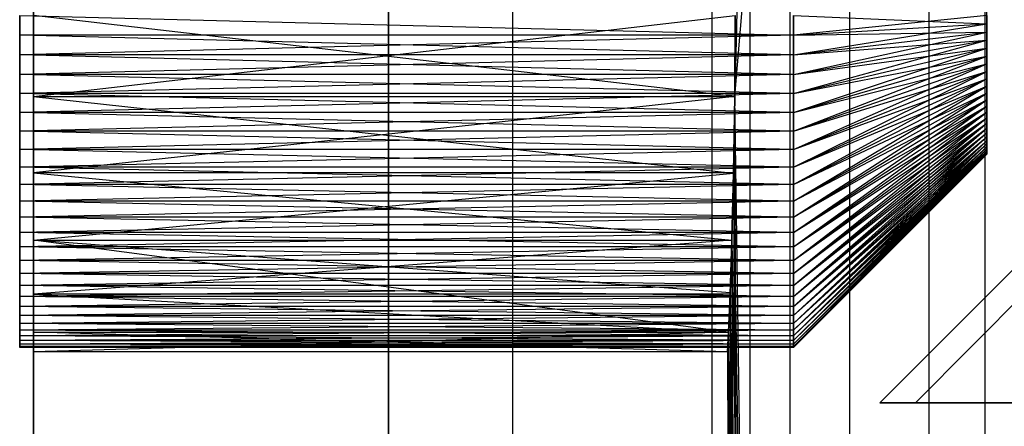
# Model space of a CAD drawing. Extents: x 0.03 to 5.34, y 0.01 to 1.62.
# Tile 7 of 33: x 1 to 1.2, y 1.38 to 1.46. Entities that reach past the tile are written whole.
import ezdxf

# ---------------------------------------------------------------- set-up
doc = ezdxf.new("R2010")
doc.units = 0
doc.header["$MEASUREMENT"] = 0
doc.layers.get('0').update_dxf_attribs({"color": 13, "linetype": 'CONTINUOUS'})

# ---------------------------------------------------------------- blocks, each defined once
blk = doc.blocks.new('LAMPA_KINKIET_MA_Y_STL_1')
at = {"color": 0}
for p, q in [((1.41583, 1.62008, 2.68406), (1.17961, 1.38386, 2.68406)), ((1.41583, 1.62008, 2.68406), (1.17961, 1.38386, 2.68406)), ((1.42194, 1.62008, 2.80836), (1.18685, 1.38386, 2.83152)), ((1.42194, 1.62008, 2.80836), (1.18685, 1.38386, 2.83152)), ((1.42194, 1.62008, 2.55975), (1.18685, 1.38386, 2.53659)), ((1.42194, 1.62008, 2.55975), (1.18685, 1.38386, 2.53659)), ((1.00736, 0.59646, 2.50689), (1.00736, 1.58071, 2.50689)), ((1.00736, 1.58071, 2.86122), (1.00736, 0.59646, 2.86122)), ((1.00736, 0.59646, 2.50689), (1.00736, 1.58071, 2.50689)), ((1.00736, 1.58071, 2.86122), (1.00736, 0.59646, 2.86122)), ((1.07963, 1.58071, 2.86122), (1.07963, 0.59646, 2.86122)), ((1.07963, 0.59646, 2.50689), (1.07963, 1.58071, 2.50689)), ((1.07963, 0.59646, 2.50689), (1.07963, 1.58071, 2.50689)), ((1.07963, 1.58071, 2.86122), (1.07963, 0.59646, 2.86122)), ((1.10489, 0.59646, 3.01839), (1.10489, 1.58071, 3.01839)), ((1.10489, 0.59646, 3.01839), (1.10489, 1.58071, 3.01839)), ((1.10489, 0.59646, 2.34972), (1.10489, 1.58071, 2.34972)), ((1.10489, 0.59646, 2.34972), (1.10489, 1.58071, 2.34972)), ((1.14549, 0.59646, 3.1723), (1.14549, 1.58071, 3.1723)), ((1.14549, 0.59646, 3.1723), (1.14549, 1.58071, 3.1723)), ((1.14549, 0.59646, 2.19581), (1.14549, 1.58071, 2.19581)), ((1.14549, 0.59646, 2.19581), (1.14549, 1.58071, 2.19581)), ((1.1532, 1.58071, 2.80255), (1.15008, 1.44613, 2.75096)), ((1.1532, 1.58071, 2.80255), (1.15008, 1.44613, 2.75096)), ((1.15008, 1.44611, 2.61716), (1.16133, 1.58071, 2.48691)), ((1.15008, 1.44611, 2.61716), (1.16133, 1.58071, 2.48691)), ((1.1532, 0.6752, 2.80255), (1.1532, 1.58071, 2.80255)), ((1.1532, 0.6752, 2.80255), (1.1532, 1.58071, 2.80255)), ((1.16133, 0.6752, 2.48691), (1.16133, 1.58071, 2.48691)), ((1.16133, 0.6752, 2.48691), (1.16133, 1.58071, 2.48691)), ((1.1735, 0.6752, 2.95933), (1.1735, 1.58071, 2.95933)), ((1.1735, 0.6752, 2.95933), (1.1735, 1.58071, 2.95933)), ((1.18967, 0.6752, 2.33139), (1.18967, 1.58071, 2.33139)), ((1.18967, 0.6752, 2.33139), (1.18967, 1.58071, 2.33139)), ((1.20106, 0.59646, 3.32147), (1.20106, 1.58071, 3.32147)), ((1.20106, 0.59646, 3.32147), (1.20106, 1.58071, 3.32147)), ((1.20106, 0.59646, 2.04664), (1.20106, 1.58071, 2.04664)), ((1.20106, 0.59646, 2.04664), (1.20106, 1.58071, 2.04664)), ((1.00736, 1.44611, 2.61716), (1.00736, 1.47909, 2.61716)), ((1.00736, 1.44611, 2.61716), (1.00736, 1.47909, 2.61716)), ((1.20138, 1.46093, 2.65592), (1.20138, 1.46427, 2.65592)), ((1.20138, 1.46093, 2.65592), (1.20138, 1.46427, 2.65592)), ((1.00453, 1.45461, 2.61697), (1.00453, 1.4626, 2.6165)), ((1.00453, 1.4626, 2.6165), (1.16201, 1.4586, 2.61662)), ((1.00453, 1.4626, 2.75161), (1.00453, 1.4586, 2.75149)), ((1.00453, 1.4626, 2.6165), (1.16201, 1.4586, 2.61662)), ((1.00453, 1.45461, 2.61697), (1.00453, 1.4626, 2.6165)), ((1.00453, 1.4626, 2.75161), (1.00453, 1.4586, 2.75149)), ((1.00736, 1.44611, 2.61716), (1.15017, 1.46262, 2.61516)), ((1.00736, 1.44611, 2.61716), (1.15017, 1.46262, 2.61516)), ((1.00736, 1.4626, 2.75295), (1.00736, 1.43058, 2.74506)), ((1.15008, 1.44613, 2.75096), (1.00736, 1.4626, 2.75295)), ((1.15008, 1.44613, 2.75096), (1.00736, 1.4626, 2.75295)), ((1.00736, 1.4626, 2.75295), (1.00736, 1.43058, 2.74506)), ((1.15017, 1.46262, 2.61516), (1.15008, 1.44611, 2.61716)), ((1.15017, 1.46262, 2.61516), (1.15008, 1.44611, 2.61716)), ((1.15008, 1.44613, 2.75096), (1.15017, 1.4626, 2.75295)), ((1.15008, 1.44613, 2.75096), (1.15017, 1.4626, 2.75295)), ((1.16201, 1.4586, 2.75149), (1.16201, 1.4626, 2.75161)), ((1.16201, 1.4626, 2.6165), (1.16201, 1.4586, 2.61662)), ((1.20138, 1.4626, 2.71224), (1.16201, 1.4586, 2.75149)), ((1.16201, 1.4626, 2.6165), (1.16201, 1.4586, 2.61662)), ((1.16201, 1.4626, 2.6165), (1.20138, 1.46093, 2.65592)), ((1.16201, 1.4626, 2.6165), (1.20138, 1.46093, 2.65592)), ((1.16201, 1.4586, 2.75149), (1.16201, 1.4626, 2.75161)), ((1.20138, 1.4626, 2.71224), (1.16201, 1.4586, 2.75149)), ((1.20138, 1.4626, 2.71224), (1.20138, 1.45926, 2.71204)), ((1.20138, 1.4626, 2.71224), (1.20138, 1.45926, 2.71204)), ((1.16201, 1.45461, 2.61697), (1.20138, 1.46093, 2.65592)), ((1.16201, 1.4586, 2.61662), (1.20138, 1.46093, 2.65592)), ((1.16201, 1.45461, 2.61697), (1.20138, 1.46093, 2.65592)), ((1.16201, 1.4586, 2.61662), (1.20138, 1.46093, 2.65592)), ((1.16201, 1.4586, 2.75149), (1.20138, 1.45926, 2.71204)), ((1.16201, 1.45461, 2.75114), (1.20138, 1.45926, 2.71204)), ((1.16201, 1.4586, 2.75149), (1.20138, 1.45926, 2.71204)), ((1.16201, 1.45461, 2.75114), (1.20138, 1.45926, 2.71204)), ((1.16201, 1.45065, 2.75055), (1.20138, 1.45926, 2.71204)), ((1.16201, 1.45065, 2.75055), (1.20138, 1.45926, 2.71204)), ((1.20138, 1.45761, 2.65631), (1.20138, 1.46093, 2.65592)), ((1.20138, 1.45761, 2.65631), (1.20138, 1.46093, 2.65592)), ((1.20138, 1.45926, 2.71204), (1.20138, 1.45598, 2.71145)), ((1.20138, 1.45926, 2.71204), (1.20138, 1.45598, 2.71145)), ((1.16201, 1.4586, 2.61662), (1.00453, 1.45461, 2.61697)), ((1.16201, 1.4586, 2.61662), (1.00453, 1.45461, 2.61697)), ((1.16201, 1.45461, 2.75114), (1.00453, 1.4586, 2.75149)), ((1.00453, 1.4586, 2.75149), (1.00453, 1.45065, 2.75055)), ((1.16201, 1.45461, 2.75114), (1.00453, 1.4586, 2.75149)), ((1.16201, 1.4586, 2.75149), (1.00453, 1.4586, 2.75149)), ((1.16201, 1.4586, 2.75149), (1.00453, 1.4586, 2.75149)), ((1.00453, 1.4586, 2.75149), (1.00453, 1.45065, 2.75055)), ((1.16201, 1.4586, 2.61662), (1.16201, 1.45461, 2.61697)), ((1.16201, 1.45461, 2.75114), (1.16201, 1.4586, 2.75149)), ((1.16201, 1.45461, 2.75114), (1.16201, 1.4586, 2.75149)), ((1.16201, 1.4586, 2.61662), (1.16201, 1.45461, 2.61697)), ((1.16201, 1.44673, 2.61839), (1.20138, 1.45761, 2.65631)), ((1.16201, 1.45065, 2.61756), (1.20138, 1.45761, 2.65631)), ((1.16201, 1.44673, 2.61839), (1.20138, 1.45761, 2.65631)), ((1.16201, 1.45065, 2.61756), (1.20138, 1.45761, 2.65631)), ((1.16201, 1.45461, 2.61697), (1.20138, 1.45761, 2.65631)), ((1.16201, 1.45461, 2.61697), (1.20138, 1.45761, 2.65631)), ((1.20138, 1.45437, 2.6571), (1.20138, 1.45761, 2.65631)), ((1.20138, 1.45437, 2.6571), (1.20138, 1.45761, 2.65631)), ((1.16201, 1.45065, 2.75055), (1.20138, 1.45598, 2.71145)), ((1.16201, 1.44673, 2.74972), (1.20138, 1.45598, 2.71145)), ((1.16201, 1.45065, 2.75055), (1.20138, 1.45598, 2.71145)), ((1.16201, 1.44673, 2.74972), (1.20138, 1.45598, 2.71145)), ((1.16201, 1.44287, 2.74867), (1.20138, 1.45598, 2.71145)), ((1.16201, 1.44287, 2.74867), (1.20138, 1.45598, 2.71145)), ((1.20138, 1.45598, 2.71145), (1.20138, 1.45278, 2.71048)), ((1.20138, 1.45598, 2.71145), (1.20138, 1.45278, 2.71048)), ((1.16201, 1.45461, 2.61697), (1.00453, 1.45461, 2.61697)), ((1.16201, 1.45461, 2.61697), (1.00453, 1.45461, 2.61697)), ((1.16201, 1.45065, 2.61756), (1.00453, 1.45461, 2.61697)), ((1.16201, 1.45065, 2.61756), (1.00453, 1.45461, 2.61697)), ((1.00453, 1.44673, 2.61839), (1.00453, 1.45461, 2.61697)), ((1.16201, 1.45461, 2.75114), (1.00453, 1.45065, 2.75055)), ((1.16201, 1.45461, 2.75114), (1.00453, 1.45065, 2.75055)), ((1.00453, 1.44673, 2.61839), (1.00453, 1.45461, 2.61697)), ((1.16201, 1.45461, 2.61697), (1.16201, 1.45065, 2.61756)), ((1.16201, 1.45065, 2.75055), (1.16201, 1.45461, 2.75114)), ((1.16201, 1.45065, 2.75055), (1.16201, 1.45461, 2.75114)), ((1.16201, 1.45461, 2.61697), (1.16201, 1.45065, 2.61756)), ((1.16201, 1.43908, 2.62073), (1.20138, 1.45437, 2.6571)), ((1.16201, 1.44287, 2.61944), (1.20138, 1.45437, 2.6571)), ((1.16201, 1.43908, 2.62073), (1.20138, 1.45437, 2.6571)), ((1.16201, 1.44287, 2.61944), (1.20138, 1.45437, 2.6571)), ((1.16201, 1.44673, 2.61839), (1.20138, 1.45437, 2.6571)), ((1.16201, 1.44673, 2.61839), (1.20138, 1.45437, 2.6571)), ((1.20138, 1.45124, 2.65826), (1.20138, 1.45437, 2.6571)), ((1.20138, 1.45124, 2.65826), (1.20138, 1.45437, 2.6571)), ((1.16201, 1.44287, 2.74867), (1.20138, 1.45278, 2.71048)), ((1.16201, 1.43908, 2.74738), (1.20138, 1.45278, 2.71048)), ((1.16201, 1.44287, 2.74867), (1.20138, 1.45278, 2.71048)), ((1.16201, 1.43908, 2.74738), (1.20138, 1.45278, 2.71048)), ((1.16201, 1.43536, 2.74588), (1.20138, 1.45278, 2.71048)), ((1.16201, 1.43536, 2.74588), (1.20138, 1.45278, 2.71048)), ((1.16201, 1.43175, 2.62395), (1.20138, 1.45124, 2.65826)), ((1.16201, 1.43536, 2.62223), (1.20138, 1.45124, 2.65826)), ((1.16201, 1.43175, 2.62395), (1.20138, 1.45124, 2.65826)), ((1.16201, 1.43536, 2.62223), (1.20138, 1.45124, 2.65826)), ((1.16201, 1.43908, 2.62073), (1.20138, 1.45124, 2.65826)), ((1.16201, 1.43908, 2.62073), (1.20138, 1.45124, 2.65826)), ((1.20138, 1.45278, 2.71048), (1.20138, 1.44973, 2.70913)), ((1.20138, 1.45278, 2.71048), (1.20138, 1.44973, 2.70913)), ((1.20138, 1.44826, 2.65979), (1.20138, 1.45124, 2.65826)), ((1.20138, 1.44826, 2.65979), (1.20138, 1.45124, 2.65826)), ((1.16201, 1.45065, 2.61756), (1.00453, 1.44673, 2.61839)), ((1.16201, 1.45065, 2.61756), (1.00453, 1.44673, 2.61839)), ((1.16201, 1.44673, 2.74972), (1.00453, 1.45065, 2.75055)), ((1.00453, 1.45065, 2.75055), (1.00453, 1.44287, 2.74867)), ((1.16201, 1.45065, 2.75055), (1.00453, 1.45065, 2.75055)), ((1.16201, 1.44673, 2.74972), (1.00453, 1.45065, 2.75055)), ((1.16201, 1.45065, 2.75055), (1.00453, 1.45065, 2.75055)), ((1.00453, 1.45065, 2.75055), (1.00453, 1.44287, 2.74867)), ((1.16201, 1.45065, 2.61756), (1.16201, 1.44673, 2.61839)), ((1.16201, 1.44673, 2.74972), (1.16201, 1.45065, 2.75055)), ((1.16201, 1.44673, 2.74972), (1.16201, 1.45065, 2.75055)), ((1.16201, 1.45065, 2.61756), (1.16201, 1.44673, 2.61839)), ((1.16201, 1.43536, 2.74588), (1.20138, 1.44973, 2.70913)), ((1.16201, 1.43175, 2.74416), (1.20138, 1.44973, 2.70913)), ((1.16201, 1.43536, 2.74588), (1.20138, 1.44973, 2.70913)), ((1.16201, 1.43175, 2.74416), (1.20138, 1.44973, 2.70913)), ((1.16201, 1.42824, 2.74222), (1.20138, 1.44973, 2.70913)), ((1.16201, 1.42824, 2.74222), (1.20138, 1.44973, 2.70913)), ((1.20138, 1.44973, 2.70913), (1.20138, 1.44685, 2.70743)), ((1.20138, 1.44973, 2.70913), (1.20138, 1.44685, 2.70743)), ((1.16201, 1.42486, 2.62802), (1.20138, 1.44826, 2.65979)), ((1.16201, 1.42824, 2.62589), (1.20138, 1.44826, 2.65979)), ((1.16201, 1.42486, 2.62802), (1.20138, 1.44826, 2.65979)), ((1.16201, 1.42824, 2.62589), (1.20138, 1.44826, 2.65979)), ((1.16201, 1.43175, 2.62395), (1.20138, 1.44826, 2.65979)), ((1.16201, 1.43175, 2.62395), (1.20138, 1.44826, 2.65979)), ((1.20138, 1.44549, 2.66165), (1.20138, 1.44826, 2.65979)), ((1.20138, 1.44549, 2.66165), (1.20138, 1.44826, 2.65979)), ((1.16201, 1.44673, 2.61839), (1.00453, 1.44673, 2.61839)), ((1.16201, 1.44673, 2.61839), (1.00453, 1.44673, 2.61839)), ((1.16201, 1.44287, 2.61944), (1.00453, 1.44673, 2.61839)), ((1.16201, 1.44287, 2.61944), (1.00453, 1.44673, 2.61839)), ((1.00453, 1.43908, 2.62073), (1.00453, 1.44673, 2.61839)), ((1.16201, 1.44673, 2.74972), (1.00453, 1.44287, 2.74867)), ((1.16201, 1.44673, 2.74972), (1.00453, 1.44287, 2.74867)), ((1.00453, 1.43908, 2.62073), (1.00453, 1.44673, 2.61839)), ((1.15008, 1.44613, 2.75096), (1.00736, 1.43058, 2.74506)), ((1.15008, 1.44613, 2.75096), (1.00736, 1.43058, 2.74506)), ((1.00736, 1.41691, 2.63248), (1.00736, 1.44611, 2.61716)), ((1.00736, 1.44611, 2.61716), (1.15008, 1.44611, 2.61716)), ((1.00736, 1.44611, 2.61716), (1.15008, 1.44611, 2.61716)), ((1.00736, 1.44611, 2.61716), (1.14983, 1.43056, 2.62306)), ((1.00736, 1.44611, 2.61716), (1.14983, 1.43056, 2.62306)), ((1.00736, 1.41691, 2.63248), (1.00736, 1.44611, 2.61716)), ((1.14983, 1.43058, 2.74506), (1.15008, 1.44613, 2.75096)), ((1.14983, 1.43058, 2.74506), (1.15008, 1.44613, 2.75096)), ((1.15008, 1.44611, 2.61716), (1.14983, 1.43056, 2.62306)), ((1.15008, 1.44611, 2.61716), (1.14983, 1.43056, 2.62306)), ((1.1532, 0.6752, 2.80255), (1.15008, 1.44613, 2.75096)), ((1.1532, 0.6752, 2.80255), (1.15008, 1.44613, 2.75096)), ((1.16133, 0.6752, 2.48691), (1.15008, 1.44611, 2.61716)), ((1.16133, 0.6752, 2.48691), (1.15008, 1.44611, 2.61716)), ((1.16201, 1.42824, 2.74222), (1.20138, 1.44685, 2.70743)), ((1.16201, 1.42486, 2.74009), (1.20138, 1.44685, 2.70743)), ((1.16201, 1.42824, 2.74222), (1.20138, 1.44685, 2.70743)), ((1.16201, 1.42486, 2.74009), (1.20138, 1.44685, 2.70743)), ((1.16201, 1.42161, 2.73775), (1.20138, 1.44685, 2.70743)), ((1.16201, 1.42161, 2.73775), (1.20138, 1.44685, 2.70743)), ((1.16201, 1.44673, 2.61839), (1.16201, 1.44287, 2.61944)), ((1.16201, 1.44287, 2.74867), (1.16201, 1.44673, 2.74972)), ((1.16201, 1.44287, 2.74867), (1.16201, 1.44673, 2.74972)), ((1.16201, 1.44673, 2.61839), (1.16201, 1.44287, 2.61944)), ((1.16201, 1.4185, 2.63288), (1.20138, 1.44549, 2.66165)), ((1.16201, 1.42161, 2.63036), (1.20138, 1.44549, 2.66165)), ((1.16201, 1.4185, 2.63288), (1.20138, 1.44549, 2.66165)), ((1.16201, 1.42161, 2.63036), (1.20138, 1.44549, 2.66165)), ((1.16201, 1.42486, 2.62802), (1.20138, 1.44549, 2.66165)), ((1.16201, 1.42486, 2.62802), (1.20138, 1.44549, 2.66165)), ((1.20138, 1.44685, 2.70743), (1.20138, 1.4442, 2.70541)), ((1.20138, 1.44685, 2.70743), (1.20138, 1.4442, 2.70541)), ((1.20138, 1.44297, 2.66383), (1.20138, 1.44549, 2.66165)), ((1.20138, 1.44297, 2.66383), (1.20138, 1.44549, 2.66165)), ((1.16201, 1.42161, 2.73775), (1.20138, 1.4442, 2.70541)), ((1.16201, 1.4185, 2.73523), (1.20138, 1.4442, 2.70541)), ((1.16201, 1.42161, 2.73775), (1.20138, 1.4442, 2.70541)), ((1.16201, 1.4185, 2.73523), (1.20138, 1.4442, 2.70541)), ((1.16201, 1.41554, 2.73253), (1.20138, 1.4442, 2.70541)), ((1.16201, 1.41554, 2.73253), (1.20138, 1.4442, 2.70541)), ((1.20138, 1.4442, 2.70541), (1.20138, 1.4418, 2.70308)), ((1.20138, 1.4442, 2.70541), (1.20138, 1.4418, 2.70308)), ((1.16201, 1.44287, 2.61944), (1.00453, 1.43908, 2.62073)), ((1.16201, 1.44287, 2.61944), (1.00453, 1.43908, 2.62073)), ((1.16201, 1.43908, 2.74738), (1.00453, 1.44287, 2.74867)), ((1.00453, 1.44287, 2.74867), (1.00453, 1.43536, 2.74588)), ((1.16201, 1.44287, 2.74867), (1.00453, 1.44287, 2.74867)), ((1.16201, 1.43908, 2.74738), (1.00453, 1.44287, 2.74867)), ((1.16201, 1.44287, 2.74867), (1.00453, 1.44287, 2.74867)), ((1.00453, 1.44287, 2.74867), (1.00453, 1.43536, 2.74588)), ((1.16201, 1.41275, 2.63846), (1.20138, 1.44297, 2.66383)), ((1.16201, 1.41554, 2.63558), (1.20138, 1.44297, 2.66383)), ((1.16201, 1.41275, 2.63846), (1.20138, 1.44297, 2.66383)), ((1.16201, 1.41554, 2.63558), (1.20138, 1.44297, 2.66383)), ((1.16201, 1.4185, 2.63288), (1.20138, 1.44297, 2.66383)), ((1.16201, 1.4185, 2.63288), (1.20138, 1.44297, 2.66383)), ((1.16201, 1.44287, 2.61944), (1.16201, 1.43908, 2.62073)), ((1.16201, 1.43908, 2.74738), (1.16201, 1.44287, 2.74867)), ((1.16201, 1.43908, 2.74738), (1.16201, 1.44287, 2.74867)), ((1.16201, 1.44287, 2.61944), (1.16201, 1.43908, 2.62073)), ((1.16201, 1.41554, 2.73253), (1.20138, 1.4418, 2.70308)), ((1.16201, 1.41275, 2.72965), (1.20138, 1.4418, 2.70308)), ((1.16201, 1.41554, 2.73253), (1.20138, 1.4418, 2.70308)), ((1.16201, 1.41275, 2.72965), (1.20138, 1.4418, 2.70308)), ((1.16201, 1.41014, 2.72662), (1.20138, 1.4418, 2.70308)), ((1.16201, 1.41014, 2.72662), (1.20138, 1.4418, 2.70308)), ((1.20138, 1.44071, 2.6663), (1.20138, 1.44297, 2.66383)), ((1.20138, 1.44071, 2.6663), (1.20138, 1.44297, 2.66383)), ((1.20138, 1.4418, 2.70308), (1.20138, 1.4397, 2.70049)), ((1.20138, 1.4418, 2.70308), (1.20138, 1.4397, 2.70049)), ((1.16201, 1.43908, 2.62073), (1.00453, 1.43908, 2.62073)), ((1.16201, 1.43908, 2.62073), (1.00453, 1.43908, 2.62073)), ((1.16201, 1.43536, 2.62223), (1.00453, 1.43908, 2.62073)), ((1.16201, 1.43536, 2.62223), (1.00453, 1.43908, 2.62073)), ((1.00453, 1.43175, 2.62395), (1.00453, 1.43908, 2.62073)), ((1.16201, 1.43908, 2.74738), (1.00453, 1.43536, 2.74588)), ((1.16201, 1.43908, 2.74738), (1.00453, 1.43536, 2.74588)), ((1.00453, 1.43175, 2.62395), (1.00453, 1.43908, 2.62073)), ((1.16201, 1.40771, 2.64467), (1.20138, 1.44071, 2.6663)), ((1.16201, 1.41014, 2.64149), (1.20138, 1.44071, 2.6663)), ((1.16201, 1.40771, 2.64467), (1.20138, 1.44071, 2.6663)), ((1.16201, 1.41014, 2.64149), (1.20138, 1.44071, 2.6663)), ((1.16201, 1.41275, 2.63846), (1.20138, 1.44071, 2.6663)), ((1.16201, 1.41275, 2.63846), (1.20138, 1.44071, 2.6663)), ((1.16201, 1.41014, 2.72662), (1.20138, 1.4397, 2.70049)), ((1.16201, 1.40771, 2.72344), (1.20138, 1.4397, 2.70049)), ((1.16201, 1.41014, 2.72662), (1.20138, 1.4397, 2.70049)), ((1.16201, 1.40771, 2.72344), (1.20138, 1.4397, 2.70049)), ((1.16201, 1.40547, 2.72012), (1.20138, 1.4397, 2.70049)), ((1.16201, 1.40547, 2.72012), (1.20138, 1.4397, 2.70049)), ((1.16201, 1.43908, 2.62073), (1.16201, 1.43536, 2.62223)), ((1.16201, 1.43536, 2.74588), (1.16201, 1.43908, 2.74738)), ((1.16201, 1.43536, 2.74588), (1.16201, 1.43908, 2.74738)), ((1.16201, 1.43908, 2.62073), (1.16201, 1.43536, 2.62223)), ((1.20138, 1.43876, 2.66901), (1.20138, 1.44071, 2.6663)), ((1.20138, 1.43876, 2.66901), (1.20138, 1.44071, 2.6663)), ((1.20138, 1.4397, 2.70049), (1.20138, 1.43791, 2.69766)), ((1.20138, 1.4397, 2.70049), (1.20138, 1.43791, 2.69766)), ((1.16201, 1.40344, 2.65144), (1.20138, 1.43876, 2.66901)), ((1.16201, 1.40547, 2.64799), (1.20138, 1.43876, 2.66901)), ((1.16201, 1.40344, 2.65144), (1.20138, 1.43876, 2.66901)), ((1.16201, 1.40547, 2.64799), (1.20138, 1.43876, 2.66901)), ((1.16201, 1.40771, 2.64467), (1.20138, 1.43876, 2.66901)), ((1.16201, 1.40771, 2.64467), (1.20138, 1.43876, 2.66901)), ((1.16201, 1.40547, 2.72012), (1.20138, 1.43791, 2.69766)), ((1.16201, 1.40344, 2.71667), (1.20138, 1.43791, 2.69766)), ((1.16201, 1.40547, 2.72012), (1.20138, 1.43791, 2.69766)), ((1.16201, 1.40344, 2.71667), (1.20138, 1.43791, 2.69766)), ((1.16201, 1.40161, 2.71311), (1.20138, 1.43791, 2.69766)), ((1.16201, 1.40161, 2.71311), (1.20138, 1.43791, 2.69766)), ((1.16201, 1.39999, 2.65867), (1.20138, 1.43715, 2.67193)), ((1.16201, 1.40161, 2.655), (1.20138, 1.43715, 2.67193)), ((1.16201, 1.39999, 2.65867), (1.20138, 1.43715, 2.67193)), ((1.16201, 1.40161, 2.655), (1.20138, 1.43715, 2.67193)), ((1.16201, 1.40344, 2.65144), (1.20138, 1.43715, 2.67193)), ((1.16201, 1.40344, 2.65144), (1.20138, 1.43715, 2.67193)), ((1.20138, 1.43715, 2.67193), (1.20138, 1.43876, 2.66901)), ((1.20138, 1.43715, 2.67193), (1.20138, 1.43876, 2.66901)), ((1.20138, 1.43791, 2.69766), (1.20138, 1.43648, 2.69465)), ((1.20138, 1.43791, 2.69766), (1.20138, 1.43648, 2.69465)), ((1.20138, 1.4359, 2.67503), (1.20138, 1.43715, 2.67193)), ((1.20138, 1.4359, 2.67503), (1.20138, 1.43715, 2.67193)), ((1.16201, 1.43536, 2.62223), (1.00453, 1.43175, 2.62395)), ((1.16201, 1.43536, 2.62223), (1.00453, 1.43175, 2.62395)), ((1.16201, 1.43175, 2.74416), (1.00453, 1.43536, 2.74588)), ((1.00453, 1.43536, 2.74588), (1.00453, 1.42824, 2.74222)), ((1.16201, 1.43536, 2.74588), (1.00453, 1.43536, 2.74588)), ((1.16201, 1.43175, 2.74416), (1.00453, 1.43536, 2.74588)), ((1.16201, 1.43536, 2.74588), (1.00453, 1.43536, 2.74588)), ((1.00453, 1.43536, 2.74588), (1.00453, 1.42824, 2.74222)), ((1.16201, 1.40161, 2.71311), (1.20138, 1.43648, 2.69465)), ((1.16201, 1.39999, 2.70944), (1.20138, 1.43648, 2.69465)), ((1.16201, 1.40161, 2.71311), (1.20138, 1.43648, 2.69465)), ((1.16201, 1.39999, 2.70944), (1.20138, 1.43648, 2.69465)), ((1.16201, 1.3986, 2.70569), (1.20138, 1.43648, 2.69465)), ((1.16201, 1.3986, 2.70569), (1.20138, 1.43648, 2.69465)), ((1.16201, 1.39743, 2.66625), (1.20138, 1.4359, 2.67503)), ((1.16201, 1.3986, 2.66242), (1.20138, 1.4359, 2.67503)), ((1.16201, 1.39743, 2.66625), (1.20138, 1.4359, 2.67503)), ((1.16201, 1.3986, 2.66242), (1.20138, 1.4359, 2.67503)), ((1.16201, 1.39999, 2.65867), (1.20138, 1.4359, 2.67503)), ((1.16201, 1.39999, 2.65867), (1.20138, 1.4359, 2.67503)), ((1.16201, 1.3986, 2.70569), (1.20138, 1.43541, 2.69148)), ((1.16201, 1.39743, 2.70186), (1.20138, 1.43541, 2.69148)), ((1.16201, 1.3986, 2.70569), (1.20138, 1.43541, 2.69148)), ((1.16201, 1.39743, 2.70186), (1.20138, 1.43541, 2.69148)), ((1.16201, 1.39649, 2.69797), (1.20138, 1.43541, 2.69148)), ((1.16201, 1.39649, 2.69797), (1.20138, 1.43541, 2.69148)), ((1.16201, 1.43536, 2.62223), (1.16201, 1.43175, 2.62395)), ((1.16201, 1.43175, 2.74416), (1.16201, 1.43536, 2.74588)), ((1.16201, 1.43175, 2.74416), (1.16201, 1.43536, 2.74588)), ((1.16201, 1.43536, 2.62223), (1.16201, 1.43175, 2.62395)), ((1.16201, 1.39578, 2.67408), (1.20138, 1.43502, 2.67825)), ((1.16201, 1.39649, 2.67014), (1.20138, 1.43502, 2.67825)), ((1.16201, 1.39578, 2.67408), (1.20138, 1.43502, 2.67825)), ((1.16201, 1.39649, 2.67014), (1.20138, 1.43502, 2.67825)), ((1.16201, 1.39743, 2.66625), (1.20138, 1.43502, 2.67825)), ((1.16201, 1.39743, 2.66625), (1.20138, 1.43502, 2.67825)), ((1.20138, 1.43648, 2.69465), (1.20138, 1.43541, 2.69148)), ((1.20138, 1.43648, 2.69465), (1.20138, 1.43541, 2.69148)), ((1.20138, 1.43502, 2.67825), (1.20138, 1.4359, 2.67503)), ((1.20138, 1.43502, 2.67825), (1.20138, 1.4359, 2.67503)), ((1.20138, 1.43541, 2.69148), (1.20138, 1.43472, 2.68822)), ((1.20138, 1.43541, 2.69148), (1.20138, 1.43472, 2.68822)), ((1.20138, 1.43452, 2.68155), (1.20138, 1.43502, 2.67825)), ((1.20138, 1.43452, 2.68155), (1.20138, 1.43502, 2.67825)), ((1.16201, 1.39649, 2.69797), (1.20138, 1.43472, 2.68822)), ((1.16201, 1.39578, 2.69403), (1.20138, 1.43472, 2.68822)), ((1.16201, 1.39649, 2.69797), (1.20138, 1.43472, 2.68822)), ((1.16201, 1.39578, 2.69403), (1.20138, 1.43472, 2.68822)), ((1.16201, 1.39531, 2.69005), (1.20138, 1.43472, 2.68822)), ((1.16201, 1.39531, 2.69005), (1.20138, 1.43472, 2.68822)), ((1.16201, 1.39507, 2.68205), (1.20138, 1.43452, 2.68155)), ((1.16201, 1.39531, 2.67806), (1.20138, 1.43452, 2.68155)), ((1.16201, 1.39507, 2.68205), (1.20138, 1.43452, 2.68155)), ((1.16201, 1.39531, 2.67806), (1.20138, 1.43452, 2.68155)), ((1.16201, 1.39578, 2.67408), (1.20138, 1.43452, 2.68155)), ((1.16201, 1.39578, 2.67408), (1.20138, 1.43452, 2.68155)), ((1.16201, 1.39531, 2.69005), (1.20138, 1.43442, 2.68489)), ((1.16201, 1.39507, 2.68606), (1.20138, 1.43442, 2.68489)), ((1.16201, 1.39531, 2.69005), (1.20138, 1.43442, 2.68489)), ((1.16201, 1.39507, 2.68606), (1.20138, 1.43442, 2.68489)), ((1.16201, 1.39507, 2.68205), (1.20138, 1.43442, 2.68489)), ((1.16201, 1.39507, 2.68205), (1.20138, 1.43442, 2.68489)), ((1.20138, 1.43472, 2.68822), (1.20138, 1.43442, 2.68489)), ((1.20138, 1.43472, 2.68822), (1.20138, 1.43442, 2.68489)), ((1.20138, 1.43442, 2.68489), (1.20138, 1.43452, 2.68155)), ((1.20138, 1.43442, 2.68489), (1.20138, 1.43452, 2.68155)), ((1.16201, 1.43175, 2.62395), (1.00453, 1.43175, 2.62395)), ((1.16201, 1.43175, 2.62395), (1.00453, 1.43175, 2.62395)), ((1.16201, 1.42824, 2.62589), (1.00453, 1.43175, 2.62395)), ((1.16201, 1.42824, 2.62589), (1.00453, 1.43175, 2.62395)), ((1.00453, 1.42486, 2.62802), (1.00453, 1.43175, 2.62395)), ((1.16201, 1.43175, 2.74416), (1.00453, 1.42824, 2.74222)), ((1.16201, 1.43175, 2.74416), (1.00453, 1.42824, 2.74222)), ((1.00453, 1.42486, 2.62802), (1.00453, 1.43175, 2.62395)), ((1.16201, 1.43175, 2.62395), (1.16201, 1.42824, 2.62589)), ((1.16201, 1.42824, 2.74222), (1.16201, 1.43175, 2.74416)), ((1.16201, 1.42824, 2.74222), (1.16201, 1.43175, 2.74416)), ((1.16201, 1.43175, 2.62395), (1.16201, 1.42824, 2.62589)), ((1.00736, 1.43058, 2.74506), (1.00736, 1.4059, 2.72319)), ((1.00736, 1.43058, 2.74506), (1.14949, 1.41689, 2.73561)), ((1.00736, 1.43058, 2.74506), (1.00736, 1.4059, 2.72319)), ((1.14983, 1.43058, 2.74506), (1.00736, 1.43058, 2.74506)), ((1.14983, 1.43058, 2.74506), (1.00736, 1.43058, 2.74506)), ((1.00736, 1.43058, 2.74506), (1.14949, 1.41689, 2.73561)), ((1.00736, 1.41691, 2.63248), (1.14983, 1.43056, 2.62306)), ((1.00736, 1.41691, 2.63248), (1.14983, 1.43056, 2.62306)), ((1.14949, 1.41689, 2.73561), (1.14983, 1.43058, 2.74506)), ((1.14949, 1.41689, 2.73561), (1.14983, 1.43058, 2.74506)), ((1.14983, 1.43056, 2.62306), (1.14949, 1.41691, 2.63248)), ((1.14983, 1.43056, 2.62306), (1.14949, 1.41691, 2.63248)), ((1.14983, 1.43058, 2.74506), (1.1532, 0.6752, 2.80255)), ((1.14983, 1.43058, 2.74506), (1.1532, 0.6752, 2.80255)), ((1.14983, 1.43056, 2.62306), (1.16133, 0.6752, 2.48691)), ((1.14983, 1.43056, 2.62306), (1.16133, 0.6752, 2.48691)), ((1.16201, 1.42824, 2.62589), (1.00453, 1.42486, 2.62802)), ((1.16201, 1.42824, 2.62589), (1.00453, 1.42486, 2.62802)), ((1.16201, 1.42486, 2.74009), (1.00453, 1.42824, 2.74222)), ((1.00453, 1.42824, 2.74222), (1.00453, 1.42161, 2.73775)), ((1.16201, 1.42824, 2.74222), (1.00453, 1.42824, 2.74222)), ((1.16201, 1.42486, 2.74009), (1.00453, 1.42824, 2.74222)), ((1.16201, 1.42824, 2.74222), (1.00453, 1.42824, 2.74222)), ((1.00453, 1.42824, 2.74222), (1.00453, 1.42161, 2.73775)), ((1.16201, 1.42824, 2.62589), (1.16201, 1.42486, 2.62802)), ((1.16201, 1.42486, 2.74009), (1.16201, 1.42824, 2.74222)), ((1.16201, 1.42486, 2.74009), (1.16201, 1.42824, 2.74222)), ((1.16201, 1.42824, 2.62589), (1.16201, 1.42486, 2.62802)), ((1.16201, 1.42486, 2.62802), (1.00453, 1.42486, 2.62802)), ((1.16201, 1.42486, 2.62802), (1.00453, 1.42486, 2.62802)), ((1.16201, 1.42161, 2.63036), (1.00453, 1.42486, 2.62802)), ((1.16201, 1.42161, 2.63036), (1.00453, 1.42486, 2.62802)), ((1.00453, 1.4185, 2.63288), (1.00453, 1.42486, 2.62802)), ((1.16201, 1.42486, 2.74009), (1.00453, 1.42161, 2.73775)), ((1.16201, 1.42486, 2.74009), (1.00453, 1.42161, 2.73775)), ((1.00453, 1.4185, 2.63288), (1.00453, 1.42486, 2.62802)), ((1.16201, 1.42486, 2.62802), (1.16201, 1.42161, 2.63036)), ((1.16201, 1.42161, 2.73775), (1.16201, 1.42486, 2.74009)), ((1.16201, 1.42161, 2.73775), (1.16201, 1.42486, 2.74009)), ((1.16201, 1.42486, 2.62802), (1.16201, 1.42161, 2.63036)), ((1.16201, 1.42161, 2.63036), (1.00453, 1.4185, 2.63288)), ((1.16201, 1.42161, 2.63036), (1.00453, 1.4185, 2.63288)), ((1.16201, 1.4185, 2.73523), (1.00453, 1.42161, 2.73775)), ((1.00453, 1.42161, 2.73775), (1.00453, 1.41554, 2.73253)), ((1.16201, 1.42161, 2.73775), (1.00453, 1.42161, 2.73775)), ((1.16201, 1.4185, 2.73523), (1.00453, 1.42161, 2.73775)), ((1.16201, 1.42161, 2.73775), (1.00453, 1.42161, 2.73775)), ((1.00453, 1.42161, 2.73775), (1.00453, 1.41554, 2.73253)), ((1.16201, 1.42161, 2.63036), (1.16201, 1.4185, 2.63288)), ((1.16201, 1.4185, 2.73523), (1.16201, 1.42161, 2.73775)), ((1.16201, 1.4185, 2.73523), (1.16201, 1.42161, 2.73775)), ((1.16201, 1.42161, 2.63036), (1.16201, 1.4185, 2.63288)), ((1.16201, 1.4185, 2.63288), (1.00453, 1.4185, 2.63288)), ((1.16201, 1.4185, 2.63288), (1.00453, 1.4185, 2.63288)), ((1.16201, 1.41554, 2.63558), (1.00453, 1.4185, 2.63288)), ((1.16201, 1.41554, 2.63558), (1.00453, 1.4185, 2.63288)), ((1.00453, 1.41275, 2.63846), (1.00453, 1.4185, 2.63288)), ((1.16201, 1.4185, 2.73523), (1.00453, 1.41554, 2.73253)), ((1.16201, 1.4185, 2.73523), (1.00453, 1.41554, 2.73253)), ((1.00453, 1.41275, 2.63846), (1.00453, 1.4185, 2.63288)), ((1.16201, 1.4185, 2.63288), (1.16201, 1.41554, 2.63558)), ((1.16201, 1.41554, 2.73253), (1.16201, 1.4185, 2.73523)), ((1.16201, 1.41554, 2.73253), (1.16201, 1.4185, 2.73523)), ((1.16201, 1.4185, 2.63288), (1.16201, 1.41554, 2.63558)), ((1.16201, 1.41554, 2.63558), (1.00453, 1.41275, 2.63846)), ((1.16201, 1.41554, 2.63558), (1.00453, 1.41275, 2.63846)), ((1.16201, 1.41275, 2.72965), (1.00453, 1.41554, 2.73253)), ((1.00453, 1.41554, 2.73253), (1.00453, 1.41014, 2.72662)), ((1.16201, 1.41554, 2.73253), (1.00453, 1.41554, 2.73253)), ((1.16201, 1.41275, 2.72965), (1.00453, 1.41554, 2.73253)), ((1.16201, 1.41554, 2.73253), (1.00453, 1.41554, 2.73253)), ((1.00453, 1.41554, 2.73253), (1.00453, 1.41014, 2.72662)), ((1.00736, 1.39818, 2.65962), (1.00736, 1.41691, 2.63248)), ((1.00736, 1.41691, 2.63248), (1.14949, 1.41691, 2.63248)), ((1.14882, 1.39818, 2.65962), (1.00736, 1.41691, 2.63248)), ((1.00736, 1.39818, 2.65962), (1.00736, 1.41691, 2.63248)), ((1.14882, 1.39818, 2.65962), (1.00736, 1.41691, 2.63248)), ((1.14913, 1.40617, 2.64452), (1.00736, 1.41691, 2.63248)), ((1.14913, 1.40617, 2.64452), (1.00736, 1.41691, 2.63248)), ((1.00736, 1.41691, 2.63248), (1.14949, 1.41691, 2.63248)), ((1.14949, 1.41689, 2.73561), (1.00736, 1.4059, 2.72319)), ((1.14949, 1.41689, 2.73561), (1.00736, 1.4059, 2.72319)), ((1.14912, 1.4059, 2.72319), (1.14949, 1.41689, 2.73561)), ((1.14912, 1.4059, 2.72319), (1.14949, 1.41689, 2.73561)), ((1.14949, 1.41691, 2.63248), (1.14913, 0.6752, 2.64452)), ((1.14949, 1.41691, 2.63248), (1.14913, 0.6752, 2.64452)), ((1.14949, 1.41691, 2.63248), (1.14913, 1.40617, 2.64452)), ((1.14949, 1.41691, 2.63248), (1.14913, 1.40617, 2.64452)), ((1.14949, 1.41691, 2.63248), (1.16133, 0.6752, 2.48691)), ((1.14949, 1.41691, 2.63248), (1.16133, 0.6752, 2.48691)), ((1.14949, 1.41689, 2.73561), (1.1532, 0.6752, 2.80255)), ((1.14949, 1.41689, 2.73561), (1.1532, 0.6752, 2.80255)), ((1.16201, 1.41554, 2.63558), (1.16201, 1.41275, 2.63846)), ((1.16201, 1.41275, 2.72965), (1.16201, 1.41554, 2.73253)), ((1.16201, 1.41275, 2.72965), (1.16201, 1.41554, 2.73253)), ((1.16201, 1.41554, 2.63558), (1.16201, 1.41275, 2.63846)), ((1.16201, 1.41275, 2.63846), (1.00453, 1.41275, 2.63846)), ((1.16201, 1.41275, 2.63846), (1.00453, 1.41275, 2.63846)), ((1.16201, 1.41014, 2.64149), (1.00453, 1.41275, 2.63846)), ((1.16201, 1.41014, 2.64149), (1.00453, 1.41275, 2.63846)), ((1.00453, 1.40771, 2.64467), (1.00453, 1.41275, 2.63846)), ((1.16201, 1.41275, 2.72965), (1.00453, 1.41014, 2.72662)), ((1.16201, 1.41275, 2.72965), (1.00453, 1.41014, 2.72662)), ((1.00453, 1.40771, 2.64467), (1.00453, 1.41275, 2.63846)), ((1.16201, 1.41275, 2.63846), (1.16201, 1.41014, 2.64149)), ((1.16201, 1.41014, 2.72662), (1.16201, 1.41275, 2.72965)), ((1.16201, 1.41014, 2.72662), (1.16201, 1.41275, 2.72965)), ((1.16201, 1.41275, 2.63846), (1.16201, 1.41014, 2.64149)), ((1.16201, 1.41014, 2.64149), (1.00453, 1.40771, 2.64467)), ((1.16201, 1.41014, 2.64149), (1.00453, 1.40771, 2.64467)), ((1.16201, 1.40771, 2.72344), (1.00453, 1.41014, 2.72662)), ((1.00453, 1.41014, 2.72662), (1.00453, 1.40547, 2.72012)), ((1.16201, 1.41014, 2.72662), (1.00453, 1.41014, 2.72662)), ((1.16201, 1.40771, 2.72344), (1.00453, 1.41014, 2.72662)), ((1.16201, 1.41014, 2.72662), (1.00453, 1.41014, 2.72662)), ((1.00453, 1.41014, 2.72662), (1.00453, 1.40547, 2.72012)), ((1.16201, 1.41014, 2.64149), (1.16201, 1.40771, 2.64467)), ((1.16201, 1.40771, 2.72344), (1.16201, 1.41014, 2.72662)), ((1.16201, 1.40771, 2.72344), (1.16201, 1.41014, 2.72662)), ((1.16201, 1.41014, 2.64149), (1.16201, 1.40771, 2.64467)), ((1.16201, 1.40771, 2.64467), (1.00453, 1.40771, 2.64467)), ((1.16201, 1.40771, 2.64467), (1.00453, 1.40771, 2.64467)), ((1.16201, 1.40547, 2.64799), (1.00453, 1.40771, 2.64467)), ((1.16201, 1.40547, 2.64799), (1.00453, 1.40771, 2.64467)), ((1.00453, 1.40344, 2.65144), (1.00453, 1.40771, 2.64467)), ((1.16201, 1.40771, 2.72344), (1.00453, 1.40547, 2.72012)), ((1.16201, 1.40771, 2.72344), (1.00453, 1.40547, 2.72012)), ((1.00453, 1.40344, 2.65144), (1.00453, 1.40771, 2.64467)), ((1.16201, 1.40771, 2.64467), (1.16201, 1.40547, 2.64799)), ((1.16201, 1.40547, 2.72012), (1.16201, 1.40771, 2.72344)), ((1.16201, 1.40547, 2.72012), (1.16201, 1.40771, 2.72344)), ((1.16201, 1.40771, 2.64467), (1.16201, 1.40547, 2.64799)), ((1.16201, 1.40547, 2.64799), (1.00453, 1.40344, 2.65144)), ((1.16201, 1.40547, 2.64799), (1.00453, 1.40344, 2.65144)), ((1.16201, 1.40344, 2.71667), (1.00453, 1.40547, 2.72012)), ((1.00453, 1.40547, 2.72012), (1.00453, 1.40161, 2.71311)), ((1.16201, 1.40547, 2.72012), (1.00453, 1.40547, 2.72012)), ((1.16201, 1.40344, 2.71667), (1.00453, 1.40547, 2.72012)), ((1.16201, 1.40547, 2.72012), (1.00453, 1.40547, 2.72012)), ((1.00453, 1.40547, 2.72012), (1.00453, 1.40161, 2.71311)), ((1.00736, 1.4059, 2.72319), (1.00736, 1.3942, 2.69236)), ((1.00736, 1.4059, 2.72319), (1.14882, 1.39818, 2.7085)), ((1.00736, 1.4059, 2.72319), (1.00736, 1.3942, 2.69236)), ((1.14912, 1.4059, 2.72319), (1.00736, 1.4059, 2.72319)), ((1.14912, 1.4059, 2.72319), (1.00736, 1.4059, 2.72319)), ((1.00736, 1.4059, 2.72319), (1.14882, 1.39818, 2.7085)), ((1.14913, 1.40617, 2.64452), (1.14882, 1.39818, 2.65962)), ((1.14913, 1.40617, 2.64452), (1.14882, 1.39818, 2.65962)), ((1.14882, 1.39818, 2.7085), (1.14912, 1.4059, 2.72319)), ((1.14882, 1.39818, 2.7085), (1.14912, 1.4059, 2.72319)), ((1.14912, 1.4059, 2.72319), (1.1532, 0.6752, 2.80255)), ((1.14912, 1.4059, 2.72319), (1.1532, 0.6752, 2.80255)), ((1.14913, 1.40617, 2.64452), (1.14913, 0.6752, 2.64452)), ((1.14913, 1.40617, 2.64452), (1.14913, 0.6752, 2.64452)), ((1.16201, 1.40547, 2.64799), (1.16201, 1.40344, 2.65144)), ((1.16201, 1.40344, 2.71667), (1.16201, 1.40547, 2.72012)), ((1.16201, 1.40344, 2.71667), (1.16201, 1.40547, 2.72012)), ((1.16201, 1.40547, 2.64799), (1.16201, 1.40344, 2.65144)), ((1.16201, 1.40344, 2.65144), (1.00453, 1.40344, 2.65144)), ((1.16201, 1.40344, 2.65144), (1.00453, 1.40344, 2.65144)), ((1.16201, 1.40161, 2.655), (1.00453, 1.40344, 2.65144)), ((1.16201, 1.40161, 2.655), (1.00453, 1.40344, 2.65144)), ((1.00453, 1.39999, 2.65867), (1.00453, 1.40344, 2.65144)), ((1.16201, 1.40344, 2.71667), (1.00453, 1.40161, 2.71311)), ((1.16201, 1.40344, 2.71667), (1.00453, 1.40161, 2.71311)), ((1.00453, 1.39999, 2.65867), (1.00453, 1.40344, 2.65144)), ((1.16201, 1.40344, 2.65144), (1.16201, 1.40161, 2.655)), ((1.16201, 1.40161, 2.71311), (1.16201, 1.40344, 2.71667)), ((1.16201, 1.40161, 2.71311), (1.16201, 1.40344, 2.71667)), ((1.16201, 1.40344, 2.65144), (1.16201, 1.40161, 2.655)), ((1.16201, 1.40161, 2.655), (1.00453, 1.39999, 2.65867)), ((1.16201, 1.40161, 2.655), (1.00453, 1.39999, 2.65867)), ((1.16201, 1.39999, 2.70944), (1.00453, 1.40161, 2.71311)), ((1.00453, 1.40161, 2.71311), (1.00453, 1.3986, 2.70569)), ((1.16201, 1.40161, 2.71311), (1.00453, 1.40161, 2.71311)), ((1.16201, 1.39999, 2.70944), (1.00453, 1.40161, 2.71311)), ((1.16201, 1.40161, 2.71311), (1.00453, 1.40161, 2.71311)), ((1.00453, 1.40161, 2.71311), (1.00453, 1.3986, 2.70569)), ((1.16201, 1.40161, 2.655), (1.16201, 1.39999, 2.65867)), ((1.16201, 1.39999, 2.70944), (1.16201, 1.40161, 2.71311)), ((1.16201, 1.39999, 2.70944), (1.16201, 1.40161, 2.71311)), ((1.16201, 1.40161, 2.655), (1.16201, 1.39999, 2.65867)), ((1.16201, 1.39999, 2.65867), (1.00453, 1.39999, 2.65867)), ((1.16201, 1.39999, 2.65867), (1.00453, 1.39999, 2.65867)), ((1.16201, 1.3986, 2.66242), (1.00453, 1.39999, 2.65867)), ((1.16201, 1.3986, 2.66242), (1.00453, 1.39999, 2.65867)), ((1.00453, 1.39743, 2.66625), (1.00453, 1.39999, 2.65867)), ((1.16201, 1.39999, 2.70944), (1.00453, 1.3986, 2.70569)), ((1.16201, 1.39999, 2.70944), (1.00453, 1.3986, 2.70569)), ((1.00453, 1.39743, 2.66625), (1.00453, 1.39999, 2.65867)), ((1.16201, 1.39999, 2.65867), (1.16201, 1.3986, 2.66242)), ((1.16201, 1.3986, 2.70569), (1.16201, 1.39999, 2.70944)), ((1.16201, 1.3986, 2.70569), (1.16201, 1.39999, 2.70944)), ((1.16201, 1.39999, 2.65867), (1.16201, 1.3986, 2.66242)), ((1.16201, 1.3986, 2.66242), (1.00453, 1.39743, 2.66625)), ((1.16201, 1.3986, 2.66242), (1.00453, 1.39743, 2.66625)), ((1.16201, 1.39743, 2.70186), (1.00453, 1.3986, 2.70569)), ((1.00453, 1.3986, 2.70569), (1.00453, 1.39649, 2.69797)), ((1.16201, 1.3986, 2.70569), (1.00453, 1.3986, 2.70569)), ((1.16201, 1.39743, 2.70186), (1.00453, 1.3986, 2.70569)), ((1.16201, 1.3986, 2.70569), (1.00453, 1.3986, 2.70569)), ((1.00453, 1.3986, 2.70569), (1.00453, 1.39649, 2.69797)), ((1.16201, 1.39743, 2.66625), (1.00453, 1.39743, 2.66625)), ((1.16201, 1.39743, 2.66625), (1.00453, 1.39743, 2.66625)), ((1.16201, 1.39649, 2.67014), (1.00453, 1.39743, 2.66625)), ((1.16201, 1.39649, 2.67014), (1.00453, 1.39743, 2.66625)), ((1.00453, 1.39578, 2.67408), (1.00453, 1.39743, 2.66625)), ((1.16201, 1.39743, 2.70186), (1.00453, 1.39649, 2.69797)), ((1.16201, 1.39743, 2.70186), (1.00453, 1.39649, 2.69797)), ((1.00453, 1.39578, 2.67408), (1.00453, 1.39743, 2.66625)), ((1.00736, 1.3942, 2.69236), (1.00736, 1.39818, 2.65962)), ((1.00736, 1.39818, 2.65962), (1.14882, 1.39818, 2.65962)), ((1.14882, 1.39818, 2.7085), (1.00736, 1.3942, 2.69236)), ((1.14882, 1.39818, 2.7085), (1.00736, 1.3942, 2.69236)), ((1.14864, 1.3942, 2.69236), (1.00736, 1.39818, 2.65962)), ((1.00736, 1.3942, 2.69236), (1.00736, 1.39818, 2.65962)), ((1.14864, 1.3942, 2.69236), (1.00736, 1.39818, 2.65962)), ((1.14864, 1.3942, 2.67575), (1.00736, 1.39818, 2.65962)), ((1.14864, 1.3942, 2.67575), (1.00736, 1.39818, 2.65962)), ((1.00736, 1.39818, 2.65962), (1.14882, 1.39818, 2.65962)), ((1.14882, 1.39818, 2.65962), (1.14864, 1.3942, 2.67575)), ((1.14864, 1.3942, 2.69236), (1.14882, 1.39818, 2.7085)), ((1.14864, 1.3942, 2.69236), (1.14882, 1.39818, 2.7085)), ((1.14882, 1.39818, 2.65962), (1.14864, 1.3942, 2.67575)), ((1.14913, 0.6752, 2.64452), (1.14882, 1.39818, 2.65962)), ((1.14882, 1.39818, 2.7085), (1.1532, 0.6752, 2.80255)), ((1.14882, 1.39818, 2.7085), (1.1532, 0.6752, 2.80255)), ((1.14913, 0.6752, 2.64452), (1.14882, 1.39818, 2.65962)), ((1.16201, 1.3986, 2.66242), (1.16201, 1.39743, 2.66625)), ((1.16201, 1.39743, 2.70186), (1.16201, 1.3986, 2.70569)), ((1.16201, 1.39743, 2.70186), (1.16201, 1.3986, 2.70569)), ((1.16201, 1.3986, 2.66242), (1.16201, 1.39743, 2.66625)), ((1.16201, 1.39743, 2.66625), (1.16201, 1.39649, 2.67014)), ((1.16201, 1.39649, 2.69797), (1.16201, 1.39743, 2.70186)), ((1.16201, 1.39649, 2.69797), (1.16201, 1.39743, 2.70186)), ((1.16201, 1.39743, 2.66625), (1.16201, 1.39649, 2.67014)), ((1.16201, 1.39649, 2.67014), (1.00453, 1.39578, 2.67408)), ((1.16201, 1.39649, 2.67014), (1.00453, 1.39578, 2.67408)), ((1.16201, 1.39578, 2.69403), (1.00453, 1.39649, 2.69797)), ((1.00453, 1.39649, 2.69797), (1.00453, 1.39531, 2.69005)), ((1.16201, 1.39649, 2.69797), (1.00453, 1.39649, 2.69797)), ((1.16201, 1.39578, 2.69403), (1.00453, 1.39649, 2.69797)), ((1.16201, 1.39649, 2.69797), (1.00453, 1.39649, 2.69797)), ((1.00453, 1.39649, 2.69797), (1.00453, 1.39531, 2.69005)), ((1.16201, 1.39578, 2.67408), (1.00453, 1.39578, 2.67408)), ((1.16201, 1.39578, 2.67408), (1.00453, 1.39578, 2.67408)), ((1.16201, 1.39531, 2.67806), (1.00453, 1.39578, 2.67408)), ((1.16201, 1.39531, 2.67806), (1.00453, 1.39578, 2.67408)), ((1.00453, 1.39507, 2.68205), (1.00453, 1.39578, 2.67408)), ((1.16201, 1.39578, 2.69403), (1.00453, 1.39531, 2.69005)), ((1.16201, 1.39578, 2.69403), (1.00453, 1.39531, 2.69005)), ((1.00453, 1.39507, 2.68205), (1.00453, 1.39578, 2.67408)), ((1.16201, 1.39531, 2.67806), (1.00453, 1.39507, 2.68205)), ((1.16201, 1.39531, 2.67806), (1.00453, 1.39507, 2.68205)), ((1.16201, 1.39507, 2.68606), (1.00453, 1.39531, 2.69005)), ((1.00453, 1.39531, 2.69005), (1.00453, 1.39507, 2.68205)), ((1.16201, 1.39531, 2.69005), (1.00453, 1.39531, 2.69005)), ((1.16201, 1.39507, 2.68606), (1.00453, 1.39531, 2.69005)), ((1.16201, 1.39531, 2.69005), (1.00453, 1.39531, 2.69005)), ((1.00453, 1.39531, 2.69005), (1.00453, 1.39507, 2.68205)), ((1.16201, 1.39507, 2.68205), (1.00453, 1.39507, 2.68205)), ((1.16201, 1.39507, 2.68205), (1.00453, 1.39507, 2.68205)), ((1.16201, 1.39507, 2.68606), (1.00453, 1.39507, 2.68205)), ((1.16201, 1.39507, 2.68606), (1.00453, 1.39507, 2.68205)), ((1.16201, 1.39649, 2.67014), (1.16201, 1.39578, 2.67408)), ((1.16201, 1.39578, 2.69403), (1.16201, 1.39649, 2.69797)), ((1.16201, 1.39578, 2.69403), (1.16201, 1.39649, 2.69797)), ((1.16201, 1.39649, 2.67014), (1.16201, 1.39578, 2.67408)), ((1.16201, 1.39578, 2.67408), (1.16201, 1.39531, 2.67806)), ((1.16201, 1.39531, 2.69005), (1.16201, 1.39578, 2.69403)), ((1.16201, 1.39531, 2.69005), (1.16201, 1.39578, 2.69403)), ((1.16201, 1.39578, 2.67408), (1.16201, 1.39531, 2.67806)), ((1.16201, 1.39531, 2.67806), (1.16201, 1.39507, 2.68205)), ((1.16201, 1.39507, 2.68606), (1.16201, 1.39531, 2.69005)), ((1.16201, 1.39507, 2.68606), (1.16201, 1.39531, 2.69005)), ((1.16201, 1.39531, 2.67806), (1.16201, 1.39507, 2.68205)), ((1.16201, 1.39507, 2.68205), (1.16201, 1.39507, 2.68606)), ((1.16201, 1.39507, 2.68205), (1.16201, 1.39507, 2.68606)), ((1.14864, 1.3942, 2.69236), (1.00736, 1.3942, 2.69236)), ((1.14864, 1.3942, 2.69236), (1.00736, 1.3942, 2.69236)), ((1.14864, 1.3942, 2.67575), (1.14913, 0.6752, 2.64452)), ((1.14864, 1.3942, 2.67575), (1.14913, 0.6752, 2.64452)), ((1.14864, 1.3942, 2.67575), (1.1532, 0.6752, 2.80255)), ((1.14864, 1.3942, 2.67575), (1.1532, 0.6752, 2.80255)), ((1.14864, 1.3942, 2.67575), (1.14864, 1.3942, 2.69236)), ((1.14864, 1.3942, 2.69236), (1.1532, 0.6752, 2.80255)), ((1.14864, 1.3942, 2.69236), (1.1532, 0.6752, 2.80255)), ((1.14864, 1.3942, 2.67575), (1.14864, 1.3942, 2.69236)), ((1.18685, 1.38386, 2.83152), (1.17961, 1.38386, 2.68406)), ((1.17961, 1.38386, 2.68406), (1.18685, 1.38386, 2.53659)), ((1.18685, 1.38386, 2.83152), (1.17961, 1.38386, 2.68406)), ((1.17961, 1.38386, 2.68406), (1.18685, 1.38386, 2.53659)), ((1.20852, 1.38386, 2.97756), (1.18685, 1.38386, 2.83152)), ((1.18685, 1.38386, 2.53659), (1.20852, 1.38386, 2.39055)), ((1.20852, 1.38386, 2.97756), (1.18685, 1.38386, 2.83152)), ((1.18685, 1.38386, 2.53659), (1.20852, 1.38386, 2.39055))]:
    blk.add_line(p, q, dxfattribs=at)

msp = doc.modelspace()

# ---------------------------------------------------------------- block references
at = {"color": 0}
msp.add_blockref('LAMPA_KINKIET_MA_Y_STL_1', (0, 0), dxfattribs=at)

doc.saveas('drawing.dxf')
